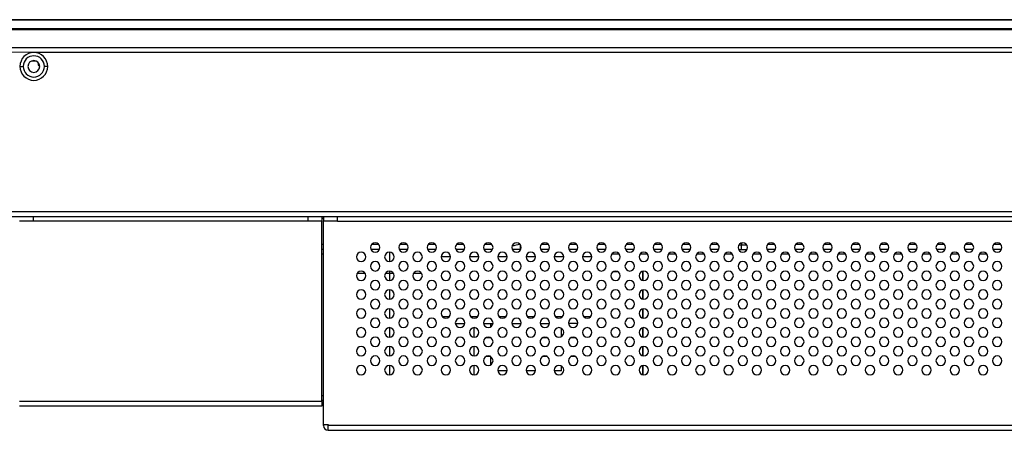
# Model space of a CAD drawing. Header units: millimetres. Extents: x 0 to 1118, y 0 to 864.
# Tile 5 of 256: x 254 to 306, y 177 to 199. Entities that reach past the tile are written whole.
import ezdxf

# ---------------------------------------------------------------- set-up
doc = ezdxf.new("R2010")
doc.units = ezdxf.units.MM

msp = doc.modelspace()

# ---------------------------------------------------------------- linework, layer by layer
at = {"color": 7, "linetype": 'Continuous', "lineweight": 25}
for p, q in [((527.464, 199.2195), (168.894, 199.2195)), ((168.894, 199.2048), (527.464, 199.2048)), ((527.464, 198.7341), (168.894, 198.7341)), ((168.894, 198.6988), (527.464, 198.6988)), ((170.3294, 197.7445), (526.0201, 197.7445)), ((254.317, 197.4913), (249.817, 197.4945)), ((310.317, 197.4913), (254.317, 197.4913)), ((254.2295, 197.0445), (254.4045, 197.0445)), ((253.5795, 196.7445), (253.7545, 196.7445)), ((254.5417, 196.9195), (254.5417, 196.8695)), ((255.0545, 196.7445), (254.8795, 196.7445)), ((423.154, 189.0445), (249.317, 189.0445)), ((249.317, 188.7945), (423.154, 188.7945)), ((254.306, 188.5445), (254.306, 188.7945)), ((268.854, 188.7945), (268.854, 188.5445)), ((269.604, 188.7945), (269.604, 188.5445)), ((269.604, 188.7037), (269.679, 188.7037)), ((269.679, 188.7945), (269.679, 188.5445)), ((270.429, 188.5445), (270.429, 188.7945)), ((254.306, 188.5445), (253.556, 188.5445)), ((268.854, 188.5445), (254.306, 188.5445)), ((269.604, 188.5445), (268.854, 188.5445)), ((269.604, 178.9945), (269.604, 188.5445)), ((270.429, 188.5445), (269.679, 188.5445)), ((269.679, 177.7695), (269.679, 188.5445)), ((270.429, 188.5445), (425.929, 188.5445)), ((269.679, 187.0445), (269.604, 187.0445)), ((272.6522, 187.0445), (272.2057, 187.0445)), ((274.1522, 187.0445), (273.7057, 187.0445)), ((275.6522, 187.0445), (275.2057, 187.0445)), ((277.1522, 187.0445), (276.7057, 187.0445)), ((278.6522, 187.0445), (278.2057, 187.0445)), ((280.1522, 187.0445), (279.7057, 187.0445)), ((281.6522, 187.0445), (281.2057, 187.0445)), ((283.1522, 187.0445), (282.7057, 187.0445)), ((284.6522, 187.0445), (284.2057, 187.0445)), ((286.1522, 187.0445), (285.7057, 187.0445)), ((287.6522, 187.0445), (287.2057, 187.0445)), ((289.1522, 187.0445), (288.7057, 187.0445)), ((290.6522, 187.0445), (290.2057, 187.0445)), ((290.5777, 187.3579), (290.6143, 187.2945)), ((291.7108, 187.0445), (291.8682, 187.0445)), ((291.8682, 187.0445), (292.1489, 187.0445)), ((293.6522, 187.0445), (293.2057, 187.0445)), ((295.1522, 187.0445), (294.7057, 187.0445)), ((296.6522, 187.0445), (296.2057, 187.0445)), ((298.1522, 187.0445), (297.7057, 187.0445)), ((299.6522, 187.0445), (299.2057, 187.0445)), ((301.1522, 187.0445), (300.7057, 187.0445)), ((302.6522, 187.0445), (302.2057, 187.0445)), ((304.1522, 187.0445), (303.7057, 187.0445)), ((305.6522, 187.0445), (305.2057, 187.0445)), ((269.679, 186.7945), (269.604, 186.7945)), ((271.4702, 185.7945), (271.8878, 185.7945)), ((272.9702, 185.7945), (273.179, 185.7945)), ((273.179, 185.7945), (273.3878, 185.7945)), ((274.4702, 185.7945), (274.8878, 185.7945)), ((285.3107, 185.8695), (285.0473, 185.8695)), ((286.629, 185.8695), (286.5473, 185.8695)), ((286.629, 185.412), (286.629, 185.8695)), ((286.629, 185.8695), (286.629, 185.8695)), ((286.629, 185.8695), (286.629, 185.412)), ((286.629, 184.412), (286.629, 184.9019)), ((286.629, 184.9019), (286.629, 184.412)), ((286.629, 183.412), (286.629, 183.9019)), ((286.629, 183.9019), (286.629, 183.412)), ((275.989, 183.4945), (276.369, 183.4945)), ((277.489, 183.4945), (277.869, 183.4945)), ((278.989, 183.4945), (279.369, 183.4945)), ((280.489, 183.4945), (280.869, 183.4945)), ((281.989, 183.4945), (282.369, 183.4945)), ((283.489, 183.4945), (283.869, 183.4945)), ((276.6818, 183.1195), (277.1761, 183.1195)), ((277.679, 182.407), (277.679, 182.907)), ((278.1818, 183.1195), (278.6761, 183.1195)), ((278.554, 183.1195), (278.554, 182.9405)), ((279.6818, 183.1195), (280.1761, 183.1195)), ((281.1818, 183.1195), (281.6761, 183.1195)), ((282.304, 182.4405), (282.304, 182.8735)), ((283.1761, 183.1195), (282.679, 183.1195)), ((286.629, 182.412), (286.629, 182.9019)), ((286.629, 182.9019), (286.629, 182.412)), ((278.5607, 182.3695), (278.2973, 182.3695)), ((278.554, 182.3735), (278.554, 182.3695)), ((281.5607, 182.3695), (281.2973, 182.3695)), ((283.0607, 182.3695), (282.7973, 182.3695)), ((277.679, 181.407), (277.679, 181.907)), ((281.1925, 182.0759), (281.1925, 182.2381)), ((286.629, 181.412), (286.629, 181.9019)), ((286.629, 181.9019), (286.629, 181.412)), ((278.5607, 181.3695), (278.2973, 181.3695)), ((278.554, 181.3695), (278.554, 180.9405)), ((281.5607, 181.3695), (281.2973, 181.3695)), ((283.0607, 181.3695), (282.7973, 181.3695)), ((277.679, 180.407), (277.679, 180.907)), ((282.304, 180.6195), (282.304, 180.8735)), ((286.629, 180.412), (286.629, 180.9019)), ((286.629, 180.9019), (286.629, 180.412)), ((279.4261, 180.6195), (278.9318, 180.6195)), ((280.9261, 180.6195), (280.429, 180.6195)), ((282.304, 180.6195), (281.9318, 180.6195)), ((269.679, 179.2945), (269.604, 179.2945)), ((269.604, 178.9945), (253.556, 178.9945)), ((269.604, 178.7445), (253.556, 178.7445)), ((269.679, 179.0445), (269.604, 179.0445)), ((269.604, 178.9945), (269.604, 178.7445)), ((269.679, 177.7695), (269.929, 177.7695)), ((269.679, 177.7195), (269.679, 177.7695)), ((269.929, 177.7695), (269.929, 177.7195)), ((426.429, 177.7195), (269.929, 177.7195)), ((269.929, 177.4695), (269.929, 177.7195)), ((269.929, 177.4695), (426.429, 177.4695))]:
    msp.add_line(p, q, dxfattribs=at)
at = {"color": 8, "linetype": 'Continuous', "lineweight": 25}
for p, q in [((269.604, 187.3374), (269.679, 187.3374)), ((272.2559, 187.3374), (272.6021, 187.3374)), ((273.7559, 187.3374), (274.1021, 187.3374)), ((275.2559, 187.3374), (275.6021, 187.3374)), ((276.7559, 187.3374), (277.1021, 187.3374)), ((278.2559, 187.3374), (278.6021, 187.3374)), ((280.1272, 187.3093), (280.1272, 187.0445)), ((281.2559, 187.3374), (281.6021, 187.3374)), ((282.7559, 187.3374), (283.1021, 187.3374)), ((284.2559, 187.3374), (284.6021, 187.3374)), ((285.7559, 187.3374), (286.1021, 187.3374)), ((287.2559, 187.3374), (287.6021, 187.3374)), ((288.7559, 187.3374), (289.1021, 187.3374)), ((290.2559, 187.3374), (290.5896, 187.3374)), ((290.6143, 187.2945), (290.6378, 187.2945)), ((291.7202, 187.2945), (291.854, 187.2945)), ((291.854, 187.3955), (291.854, 187.2945)), ((291.854, 187.2945), (292.1378, 187.2945)), ((293.2559, 187.3374), (293.6021, 187.3374)), ((294.7559, 187.3374), (295.1021, 187.3374)), ((296.2559, 187.3374), (296.6021, 187.3374)), ((297.7559, 187.3374), (298.1021, 187.3374)), ((299.2559, 187.3374), (299.6021, 187.3374)), ((300.7559, 187.3374), (301.1021, 187.3374)), ((302.2559, 187.3374), (302.6021, 187.3374)), ((303.7559, 187.3374), (304.1021, 187.3374)), ((305.2559, 187.3374), (305.6021, 187.3374)), ((273.179, 186.907), (273.179, 186.407)), ((275.9293, 186.6695), (276.4287, 186.6695)), ((277.4293, 186.6695), (277.9287, 186.6695)), ((278.9293, 186.6695), (279.4287, 186.6695)), ((280.4293, 186.6695), (280.9287, 186.6695)), ((281.9293, 186.6695), (282.4287, 186.6695)), ((283.4293, 186.6695), (283.9287, 186.6695)), ((285.3878, 186.7945), (284.9702, 186.7945)), ((286.8878, 186.7945), (286.4702, 186.7945)), ((288.3878, 186.7945), (287.9702, 186.7945)), ((289.8878, 186.7945), (289.4702, 186.7945)), ((291.3878, 186.7945), (290.9702, 186.7945)), ((292.8878, 186.7945), (292.4702, 186.7945)), ((294.3878, 186.7945), (293.9702, 186.7945)), ((295.8878, 186.7945), (295.4702, 186.7945)), ((297.3878, 186.7945), (296.9702, 186.7945)), ((298.8878, 186.7945), (298.4702, 186.7945)), ((300.3878, 186.7945), (299.9702, 186.7945)), ((301.8878, 186.7945), (301.4702, 186.7945)), ((303.3878, 186.7945), (302.9702, 186.7945)), ((304.8878, 186.7945), (304.4702, 186.7945)), ((273.179, 185.907), (273.179, 185.7945)), ((273.179, 185.7945), (273.179, 185.407)), ((273.179, 184.907), (273.179, 184.407)), ((273.179, 183.907), (273.179, 183.407)), ((273.179, 182.907), (273.179, 182.407)), ((273.179, 181.907), (273.179, 181.407)), ((273.179, 180.907), (273.179, 180.407))]:
    msp.add_line(p, q, dxfattribs=at)
at = {"color": 7, "linetype": 'Continuous', "lineweight": 25, "flags": 128}
msp.add_lwpolyline([(290.6143, 187.2945), (290.6507, 187.2401), (290.6725, 187.2136)], dxfattribs=at)
at = {"color": 7, "linetype": 'Continuous', "lineweight": 25}
for centre, radius, start, end in [((254.317, 196.7445), 0.7375, 90.00001, 180), ((254.317, 196.7445), 0.7375, 0, 90.00001), ((254.317, 196.7445), 0.5625, 0, 180), ((254.317, 196.7445), 0.3125, 0, 180), ((254.4167, 196.9195), 0.125, 0, 25.77086), ((254.317, 196.7445), 0.7375, 180, 0), ((254.317, 196.7445), 0.5625, 180, 0), ((254.317, 196.7445), 0.3125, 180, 0), ((254.6667, 196.8695), 0.125, 180, 252.6639), ((272.429, 187.157), 0.25, 0, 180), ((272.429, 187.157), 0.25, 180, 0), ((273.929, 187.157), 0.25, 0, 180), ((273.929, 187.157), 0.25, 180, 0), ((275.429, 187.157), 0.25, 0, 180), ((275.429, 187.157), 0.25, 180, 0), ((276.929, 187.157), 0.25, 0, 180), ((276.929, 187.157), 0.25, 180, 0), ((278.429, 187.157), 0.25, 0, 180), ((278.429, 187.157), 0.25, 180, 0), ((279.929, 187.157), 0.25, 0, 180), ((279.929, 187.157), 0.25, 180, 0), ((281.429, 187.157), 0.25, 0, 180), ((281.429, 187.157), 0.25, 180, 0), ((282.929, 187.157), 0.25, 0, 180), ((282.929, 187.157), 0.25, 180, 0), ((284.429, 187.157), 0.25, 0, 180), ((284.429, 187.157), 0.25, 180, 0), ((285.929, 187.157), 0.25, 0, 180), ((285.929, 187.157), 0.25, 180, 0), ((287.429, 187.157), 0.25, 0, 180), ((287.429, 187.157), 0.25, 180, 0), ((288.929, 187.157), 0.25, 0, 180), ((288.929, 187.157), 0.25, 180, 0), ((290.429, 187.157), 0.25, 0, 180), ((290.429, 187.157), 0.25, 180, 0), ((291.929, 187.157), 0.25, 0, 180), ((291.929, 187.157), 0.25, 180, 0), ((293.429, 187.157), 0.25, 0, 180), ((293.429, 187.157), 0.25, 180, 0), ((294.929, 187.157), 0.25, 0, 180), ((294.929, 187.157), 0.25, 180, 0), ((296.429, 187.157), 0.25, 0, 180), ((296.429, 187.157), 0.25, 180, 0), ((297.929, 187.157), 0.25, 0, 180), ((297.929, 187.157), 0.25, 180, 0), ((299.429, 187.157), 0.25, 0, 180), ((299.429, 187.157), 0.25, 180, 0), ((300.929, 187.157), 0.25, 0, 180), ((300.929, 187.157), 0.25, 180, 0), ((302.429, 187.157), 0.25, 0, 180), ((302.429, 187.157), 0.25, 180, 0), ((303.929, 187.157), 0.25, 0, 180), ((303.929, 187.157), 0.25, 180, 0), ((305.429, 187.157), 0.25, 0, 180), ((305.429, 187.157), 0.25, 180, 0), ((271.679, 186.657), 0.25, 0, 180), ((271.679, 186.657), 0.25, 180, 0), ((273.179, 186.657), 0.25, 0, 180), ((273.179, 186.657), 0.25, 180, 0), ((274.679, 186.657), 0.25, 0, 180), ((274.679, 186.657), 0.25, 180, 0), ((276.179, 186.657), 0.25, 0, 180), ((276.179, 186.657), 0.25, 180, 0), ((277.679, 186.657), 0.25, 0, 180), ((277.679, 186.657), 0.25, 180, 0), ((279.179, 186.657), 0.25, 0, 180), ((279.179, 186.657), 0.25, 180, 0), ((280.679, 186.657), 0.25, 0, 180), ((280.679, 186.657), 0.25, 180, 0), ((282.179, 186.657), 0.25, 0, 180), ((282.179, 186.657), 0.25, 180, 0), ((283.679, 186.657), 0.25, 0, 180), ((283.679, 186.657), 0.25, 180, 0), ((285.179, 186.657), 0.25, 0, 180), ((285.179, 186.657), 0.25, 180, 0), ((286.679, 186.657), 0.25, 0, 180), ((286.679, 186.657), 0.25, 180, 0), ((288.179, 186.657), 0.25, 0, 180), ((288.179, 186.657), 0.25, 180, 0), ((289.679, 186.657), 0.25, 0, 180), ((289.679, 186.657), 0.25, 180, 0), ((291.179, 186.657), 0.25, 0, 180), ((291.179, 186.657), 0.25, 180, 0), ((292.679, 186.657), 0.25, 0, 180), ((292.679, 186.657), 0.25, 180, 0), ((294.179, 186.657), 0.25, 0, 180), ((294.179, 186.657), 0.25, 180, 0), ((295.679, 186.657), 0.25, 0, 180), ((295.679, 186.657), 0.25, 180, 0), ((297.179, 186.657), 0.25, 0, 180), ((297.179, 186.657), 0.25, 180, 0), ((298.679, 186.657), 0.25, 0, 180), ((298.679, 186.657), 0.25, 180, 0), ((300.179, 186.657), 0.25, 0, 180), ((300.179, 186.657), 0.25, 180, 0), ((301.679, 186.657), 0.25, 0, 180), ((301.679, 186.657), 0.25, 180, 0), ((303.179, 186.657), 0.25, 0, 180), ((303.179, 186.657), 0.25, 180, 0), ((304.679, 186.657), 0.25, 0, 180), ((304.679, 186.657), 0.25, 180, 0), ((272.429, 186.157), 0.25, 0, 180), ((272.429, 186.157), 0.25, 180, 0), ((273.929, 186.157), 0.25, 0, 180), ((273.929, 186.157), 0.25, 180, 0), ((275.429, 186.157), 0.25, 0, 180), ((275.429, 186.157), 0.25, 180, 0), ((276.929, 186.157), 0.25, 0, 180), ((276.929, 186.157), 0.25, 180, 0), ((278.429, 186.157), 0.25, 0, 180), ((278.429, 186.157), 0.25, 180, 0), ((279.929, 186.157), 0.25, 0, 180), ((279.929, 186.157), 0.25, 180, 0), ((281.429, 186.157), 0.25, 0, 180), ((281.429, 186.157), 0.25, 180, 0), ((282.929, 186.157), 0.25, 0, 180), ((282.929, 186.157), 0.25, 180, 0), ((284.429, 186.157), 0.25, 0, 180), ((284.429, 186.157), 0.25, 180, 0), ((285.929, 186.157), 0.25, 0, 180), ((285.929, 186.157), 0.25, 180, 0), ((287.429, 186.157), 0.25, 0, 180), ((287.429, 186.157), 0.25, 180, 0), ((288.929, 186.157), 0.25, 0, 180), ((288.929, 186.157), 0.25, 180, 0), ((290.429, 186.157), 0.25, 0, 180), ((290.429, 186.157), 0.25, 180, 0), ((291.929, 186.157), 0.25, 0, 180), ((291.929, 186.157), 0.25, 180, 0), ((293.429, 186.157), 0.25, 0, 180), ((293.429, 186.157), 0.25, 180, 0), ((294.929, 186.157), 0.25, 0, 180), ((294.929, 186.157), 0.25, 180, 0), ((296.429, 186.157), 0.25, 0, 180), ((296.429, 186.157), 0.25, 180, 0), ((297.929, 186.157), 0.25, 0, 180), ((297.929, 186.157), 0.25, 180, 0), ((299.429, 186.157), 0.25, 0, 180), ((299.429, 186.157), 0.25, 180, 0), ((300.929, 186.157), 0.25, 0, 180), ((300.929, 186.157), 0.25, 180, 0), ((302.429, 186.157), 0.25, 0, 180), ((302.429, 186.157), 0.25, 180, 0), ((303.929, 186.157), 0.25, 0, 180), ((303.929, 186.157), 0.25, 180, 0), ((305.429, 186.157), 0.25, 0, 180), ((305.429, 186.157), 0.25, 180, 0), ((271.679, 185.657), 0.25, 0, 180), ((271.679, 185.657), 0.25, 180, 0), ((273.179, 185.657), 0.25, 0, 180), ((273.179, 185.657), 0.25, 180, 0), ((274.679, 185.657), 0.25, 0, 180), ((274.679, 185.657), 0.25, 180, 0), ((276.179, 185.657), 0.25, 0, 180), ((276.179, 185.657), 0.25, 180, 0), ((277.679, 185.657), 0.25, 0, 180), ((277.679, 185.657), 0.25, 180, 0), ((279.179, 185.657), 0.25, 0, 180), ((279.179, 185.657), 0.25, 180, 0), ((280.679, 185.657), 0.25, 0, 180), ((280.679, 185.657), 0.25, 180, 0), ((282.179, 185.657), 0.25, 0, 180), ((282.179, 185.657), 0.25, 180, 0), ((283.679, 185.657), 0.25, 0, 180), ((283.679, 185.657), 0.25, 180, 0), ((285.179, 185.657), 0.25, 0, 180), ((285.179, 185.657), 0.25, 180, 0), ((286.679, 185.657), 0.25, 0, 180), ((286.679, 185.657), 0.25, 180, 0), ((288.179, 185.657), 0.25, 0, 180), ((288.179, 185.657), 0.25, 180, 0), ((289.679, 185.657), 0.25, 0, 180), ((289.679, 185.657), 0.25, 180, 0), ((291.179, 185.657), 0.25, 0, 180), ((291.179, 185.657), 0.25, 180, 0), ((292.679, 185.657), 0.25, 0, 180), ((292.679, 185.657), 0.25, 180, 0), ((294.179, 185.657), 0.25, 0, 180), ((294.179, 185.657), 0.25, 180, 0), ((295.679, 185.657), 0.25, 0, 180), ((295.679, 185.657), 0.25, 180, 0), ((297.179, 185.657), 0.25, 0, 180), ((297.179, 185.657), 0.25, 180, 0), ((298.679, 185.657), 0.25, 0, 180), ((298.679, 185.657), 0.25, 180, 0), ((300.179, 185.657), 0.25, 0, 180), ((300.179, 185.657), 0.25, 180, 0), ((301.679, 185.657), 0.25, 0, 180), ((301.679, 185.657), 0.25, 180, 0), ((303.179, 185.657), 0.25, 0, 180), ((303.179, 185.657), 0.25, 180, 0), ((304.679, 185.657), 0.25, 0, 180), ((304.679, 185.657), 0.25, 180, 0), ((272.429, 185.157), 0.25, 0, 180), ((272.429, 185.157), 0.25, 180, 0), ((273.929, 185.157), 0.25, 0, 180), ((273.929, 185.157), 0.25, 180, 0), ((275.429, 185.157), 0.25, 0, 180), ((275.429, 185.157), 0.25, 180, 0), ((276.929, 185.157), 0.25, 0, 180), ((276.929, 185.157), 0.25, 180, 0), ((278.429, 185.157), 0.25, 0, 180), ((278.429, 185.157), 0.25, 180, 0), ((279.929, 185.157), 0.25, 0, 180), ((279.929, 185.157), 0.25, 180, 0), ((281.429, 185.157), 0.25, 0, 180), ((281.429, 185.157), 0.25, 180, 0), ((282.929, 185.157), 0.25, 0, 180), ((282.929, 185.157), 0.25, 180, 0), ((284.429, 185.157), 0.25, 0, 180), ((284.429, 185.157), 0.25, 180, 0), ((285.929, 185.157), 0.25, 0, 180), ((285.929, 185.157), 0.25, 180, 0), ((287.429, 185.157), 0.25, 0, 180), ((287.429, 185.157), 0.25, 180, 0), ((288.929, 185.157), 0.25, 0, 180), ((288.929, 185.157), 0.25, 180, 0), ((290.429, 185.157), 0.25, 0, 180), ((290.429, 185.157), 0.25, 180, 0), ((291.929, 185.157), 0.25, 0, 180), ((291.929, 185.157), 0.25, 180, 0), ((293.429, 185.157), 0.25, 0, 180), ((293.429, 185.157), 0.25, 180, 0), ((294.929, 185.157), 0.25, 0, 180), ((294.929, 185.157), 0.25, 180, 0), ((296.429, 185.157), 0.25, 0, 180), ((296.429, 185.157), 0.25, 180, 0), ((297.929, 185.157), 0.25, 0, 180), ((297.929, 185.157), 0.25, 180, 0), ((299.429, 185.157), 0.25, 0, 180), ((299.429, 185.157), 0.25, 180, 0), ((300.929, 185.157), 0.25, 0, 180), ((300.929, 185.157), 0.25, 180, 0), ((302.429, 185.157), 0.25, 0, 180), ((302.429, 185.157), 0.25, 180, 0), ((303.929, 185.157), 0.25, 0, 180), ((303.929, 185.157), 0.25, 180, 0), ((305.429, 185.157), 0.25, 0, 180), ((305.429, 185.157), 0.25, 180, 0), ((271.679, 184.657), 0.25, 0, 180), ((271.679, 184.657), 0.25, 180, 0), ((272.429, 184.157), 0.25, 0, 180), ((273.179, 184.657), 0.25, 0, 180), ((273.179, 184.657), 0.25, 180, 0), ((273.929, 184.157), 0.25, 0, 180), ((274.679, 184.657), 0.25, 0, 180), ((274.679, 184.657), 0.25, 180, 0), ((275.429, 184.157), 0.25, 0, 180), ((276.179, 184.657), 0.25, 0, 180), ((276.179, 184.657), 0.25, 180, 0), ((276.929, 184.157), 0.25, 0, 180), ((277.679, 184.657), 0.25, 0, 180), ((277.679, 184.657), 0.25, 180, 0), ((278.429, 184.157), 0.25, 0, 180), ((279.179, 184.657), 0.25, 0, 180), ((279.179, 184.657), 0.25, 180, 0), ((279.929, 184.157), 0.25, 0, 180), ((280.679, 184.657), 0.25, 0, 180), ((280.679, 184.657), 0.25, 180, 0), ((281.429, 184.157), 0.25, 0, 180), ((282.179, 184.657), 0.25, 0, 180), ((282.179, 184.657), 0.25, 180, 0), ((282.929, 184.157), 0.25, 0, 180), ((283.679, 184.657), 0.25, 0, 180), ((283.679, 184.657), 0.25, 180, 0), ((284.429, 184.157), 0.25, 0, 180), ((285.179, 184.657), 0.25, 0, 180), ((285.179, 184.657), 0.25, 180, 0), ((285.929, 184.157), 0.25, 0, 180), ((286.679, 184.657), 0.25, 0, 180), ((286.679, 184.657), 0.25, 180, 0), ((287.429, 184.157), 0.25, 0, 180), ((288.179, 184.657), 0.25, 0, 180), ((288.179, 184.657), 0.25, 180, 0), ((288.929, 184.157), 0.25, 0, 180), ((289.679, 184.657), 0.25, 0, 180), ((289.679, 184.657), 0.25, 180, 0), ((290.429, 184.157), 0.25, 0, 180), ((291.179, 184.657), 0.25, 0, 180), ((291.179, 184.657), 0.25, 180, 0), ((291.929, 184.157), 0.25, 0, 180), ((292.679, 184.657), 0.25, 0, 180), ((292.679, 184.657), 0.25, 180, 0), ((293.429, 184.157), 0.25, 0, 180), ((294.179, 184.657), 0.25, 0, 180), ((294.179, 184.657), 0.25, 180, 0), ((294.929, 184.157), 0.25, 0, 180), ((295.679, 184.657), 0.25, 0, 180), ((295.679, 184.657), 0.25, 180, 0), ((296.429, 184.157), 0.25, 0, 180), ((297.179, 184.657), 0.25, 0, 180), ((297.179, 184.657), 0.25, 180, 0), ((297.929, 184.157), 0.25, 0, 180), ((298.679, 184.657), 0.25, 0, 180), ((298.679, 184.657), 0.25, 180, 0), ((299.429, 184.157), 0.25, 0, 180), ((300.179, 184.657), 0.25, 0, 180), ((300.179, 184.657), 0.25, 180, 0), ((300.929, 184.157), 0.25, 0, 180), ((301.679, 184.657), 0.25, 0, 180), ((301.679, 184.657), 0.25, 180, 0), ((302.429, 184.157), 0.25, 0, 180), ((303.179, 184.657), 0.25, 0, 180), ((303.179, 184.657), 0.25, 180, 0), ((303.929, 184.157), 0.25, 0, 180), ((304.679, 184.657), 0.25, 0, 180), ((304.679, 184.657), 0.25, 180, 0), ((305.429, 184.157), 0.25, 0, 180), ((271.679, 183.657), 0.25, 0, 180), ((272.429, 184.157), 0.25, 180, 0), ((273.179, 183.657), 0.25, 0, 180), ((273.929, 184.157), 0.25, 180, 0), ((274.679, 183.657), 0.25, 0, 180), ((275.429, 184.157), 0.25, 180, 0), ((276.179, 183.657), 0.25, 0, 180), ((276.929, 184.157), 0.25, 180, 0), ((277.679, 183.657), 0.25, 0, 180), ((278.429, 184.157), 0.25, 180, 0), ((279.179, 183.657), 0.25, 0, 180), ((279.929, 184.157), 0.25, 180, 0), ((280.679, 183.657), 0.25, 0, 180), ((281.429, 184.157), 0.25, 180, 0), ((282.179, 183.657), 0.25, 0, 180), ((282.929, 184.157), 0.25, 180, 0), ((283.679, 183.657), 0.25, 0, 180), ((284.429, 184.157), 0.25, 180, 0), ((285.179, 183.657), 0.25, 0, 180), ((285.929, 184.157), 0.25, 180, 0), ((286.679, 183.657), 0.25, 0, 180), ((287.429, 184.157), 0.25, 180, 0), ((288.179, 183.657), 0.25, 0, 180), ((288.929, 184.157), 0.25, 180, 0), ((289.679, 183.657), 0.25, 0, 180), ((290.429, 184.157), 0.25, 180, 0), ((291.179, 183.657), 0.25, 0, 180), ((291.929, 184.157), 0.25, 180, 0), ((292.679, 183.657), 0.25, 0, 180), ((293.429, 184.157), 0.25, 180, 0), ((294.179, 183.657), 0.25, 0, 180), ((294.929, 184.157), 0.25, 180, 0), ((295.679, 183.657), 0.25, 0, 180), ((296.429, 184.157), 0.25, 180, 0), ((297.179, 183.657), 0.25, 0, 180), ((297.929, 184.157), 0.25, 180, 0), ((298.679, 183.657), 0.25, 0, 180), ((299.429, 184.157), 0.25, 180, 0), ((300.179, 183.657), 0.25, 0, 180), ((300.929, 184.157), 0.25, 180, 0), ((301.679, 183.657), 0.25, 0, 180), ((302.429, 184.157), 0.25, 180, 0), ((303.179, 183.657), 0.25, 0, 180), ((303.929, 184.157), 0.25, 180, 0), ((304.679, 183.657), 0.25, 0, 180), ((305.429, 184.157), 0.25, 180, 0), ((271.679, 183.657), 0.25, 180, 0), ((272.429, 183.157), 0.25, 0, 180), ((273.179, 183.657), 0.25, 180, 0), ((273.929, 183.157), 0.25, 0, 180), ((274.679, 183.657), 0.25, 180, 0), ((275.429, 183.157), 0.25, 0, 180), ((276.179, 183.657), 0.25, 180, 0), ((276.929, 183.157), 0.25, 0, 180), ((277.679, 183.657), 0.25, 180, 0), ((278.429, 183.157), 0.25, 0, 180), ((279.179, 183.657), 0.25, 180, 0), ((279.929, 183.157), 0.25, 0, 180), ((280.679, 183.657), 0.25, 180, 0), ((281.429, 183.157), 0.25, 0, 180), ((282.179, 183.657), 0.25, 180, 0), ((282.929, 183.157), 0.25, 0, 180), ((283.679, 183.657), 0.25, 180, 0), ((284.429, 183.157), 0.25, 0, 180), ((285.179, 183.657), 0.25, 180, 0), ((285.929, 183.157), 0.25, 0, 180), ((286.679, 183.657), 0.25, 180, 0), ((287.429, 183.157), 0.25, 0, 180), ((288.179, 183.657), 0.25, 180, 0), ((288.929, 183.157), 0.25, 0, 180), ((289.679, 183.657), 0.25, 180, 0), ((290.429, 183.157), 0.25, 0, 180), ((291.179, 183.657), 0.25, 180, 0), ((291.929, 183.157), 0.25, 0, 180), ((292.679, 183.657), 0.25, 180, 0), ((293.429, 183.157), 0.25, 0, 180), ((294.179, 183.657), 0.25, 180, 0), ((294.929, 183.157), 0.25, 0, 180), ((295.679, 183.657), 0.25, 180, 0), ((296.429, 183.157), 0.25, 0, 180), ((297.179, 183.657), 0.25, 180, 0), ((297.929, 183.157), 0.25, 0, 180), ((298.679, 183.657), 0.25, 180, 0), ((299.429, 183.157), 0.25, 0, 180), ((300.179, 183.657), 0.25, 180, 0), ((300.929, 183.157), 0.25, 0, 180), ((301.679, 183.657), 0.25, 180, 0), ((302.429, 183.157), 0.25, 0, 180), ((303.179, 183.657), 0.25, 180, 0), ((303.929, 183.157), 0.25, 0, 180), ((304.679, 183.657), 0.25, 180, 0), ((305.429, 183.157), 0.25, 0, 180), ((271.679, 182.657), 0.25, 0, 180), ((272.429, 183.157), 0.25, 180, 0), ((273.179, 182.657), 0.25, 0, 180), ((273.929, 183.157), 0.25, 180, 0), ((274.679, 182.657), 0.25, 0, 180), ((275.429, 183.157), 0.25, 180, 0), ((276.179, 182.657), 0.25, 0, 180), ((276.929, 183.157), 0.25, 180, 0), ((277.679, 182.657), 0.25, 0, 180), ((278.429, 183.157), 0.25, 180, 0), ((279.179, 182.657), 0.25, 0, 180), ((279.929, 183.157), 0.25, 180, 0), ((280.679, 182.657), 0.25, 0, 180), ((281.429, 183.157), 0.25, 180, 0), ((282.179, 182.657), 0.25, 0, 180), ((282.929, 183.157), 0.25, 180, 0), ((283.679, 182.657), 0.25, 0, 180), ((284.429, 183.157), 0.25, 180, 0), ((285.179, 182.657), 0.25, 0, 180), ((285.929, 183.157), 0.25, 180, 0), ((286.679, 182.657), 0.25, 0, 180), ((287.429, 183.157), 0.25, 180, 0), ((288.179, 182.657), 0.25, 0, 180), ((288.929, 183.157), 0.25, 180, 0), ((289.679, 182.657), 0.25, 0, 180), ((290.429, 183.157), 0.25, 180, 0), ((291.179, 182.657), 0.25, 0, 180), ((291.929, 183.157), 0.25, 180, 0), ((292.679, 182.657), 0.25, 0, 180), ((293.429, 183.157), 0.25, 180, 0), ((294.179, 182.657), 0.25, 0, 180), ((294.929, 183.157), 0.25, 180, 0), ((295.679, 182.657), 0.25, 0, 180), ((296.429, 183.157), 0.25, 180, 0), ((297.179, 182.657), 0.25, 0, 180), ((297.929, 183.157), 0.25, 180, 0), ((298.679, 182.657), 0.25, 0, 180), ((299.429, 183.157), 0.25, 180, 0), ((300.179, 182.657), 0.25, 0, 180), ((300.929, 183.157), 0.25, 180, 0), ((301.679, 182.657), 0.25, 0, 180), ((302.429, 183.157), 0.25, 180, 0), ((303.179, 182.657), 0.25, 0, 180), ((303.929, 183.157), 0.25, 180, 0), ((304.679, 182.657), 0.25, 0, 180), ((305.429, 183.157), 0.25, 180, 0), ((271.679, 182.657), 0.25, 180, 0), ((272.429, 182.157), 0.25, 0, 180), ((273.179, 182.657), 0.25, 180, 0), ((273.929, 182.157), 0.25, 0, 180), ((274.679, 182.657), 0.25, 180, 0), ((275.429, 182.157), 0.25, 0, 180), ((276.179, 182.657), 0.25, 180, 0), ((276.929, 182.157), 0.25, 0, 180), ((277.679, 182.657), 0.25, 180, 0), ((278.429, 182.157), 0.25, 0, 180), ((279.179, 182.657), 0.25, 180, 0), ((279.929, 182.157), 0.25, 0, 180), ((280.679, 182.657), 0.25, 180, 0), ((281.429, 182.157), 0.25, 0, 180), ((282.179, 182.657), 0.25, 180, 0), ((282.929, 182.157), 0.25, 0, 180), ((283.679, 182.657), 0.25, 180, 0), ((284.429, 182.157), 0.25, 0, 180), ((285.179, 182.657), 0.25, 180, 0), ((285.929, 182.157), 0.25, 0, 180), ((286.679, 182.657), 0.25, 180, 0), ((287.429, 182.157), 0.25, 0, 180), ((288.179, 182.657), 0.25, 180, 0), ((288.929, 182.157), 0.25, 0, 180), ((289.679, 182.657), 0.25, 180, 0), ((290.429, 182.157), 0.25, 0, 180), ((291.179, 182.657), 0.25, 180, 0), ((291.929, 182.157), 0.25, 0, 180), ((292.679, 182.657), 0.25, 180, 0), ((293.429, 182.157), 0.25, 0, 180), ((294.179, 182.657), 0.25, 180, 0), ((294.929, 182.157), 0.25, 0, 180), ((295.679, 182.657), 0.25, 180, 0), ((296.429, 182.157), 0.25, 0, 180), ((297.179, 182.657), 0.25, 180, 0), ((297.929, 182.157), 0.25, 0, 180), ((298.679, 182.657), 0.25, 180, 0), ((299.429, 182.157), 0.25, 0, 180), ((300.179, 182.657), 0.25, 180, 0), ((300.929, 182.157), 0.25, 0, 180), ((301.679, 182.657), 0.25, 180, 0), ((302.429, 182.157), 0.25, 0, 180), ((303.179, 182.657), 0.25, 180, 0), ((303.929, 182.157), 0.25, 0, 180), ((304.679, 182.657), 0.25, 180, 0), ((305.429, 182.157), 0.25, 0, 180), ((271.679, 181.657), 0.25, 0, 180), ((272.429, 182.157), 0.25, 180, 0), ((273.179, 181.657), 0.25, 0, 180), ((273.929, 182.157), 0.25, 180, 0), ((274.679, 181.657), 0.25, 0, 180), ((275.429, 182.157), 0.25, 180, 0), ((276.179, 181.657), 0.25, 0, 180), ((276.929, 182.157), 0.25, 180, 0), ((277.679, 181.657), 0.25, 0, 180), ((278.429, 182.157), 0.25, 180, 0), ((279.179, 181.657), 0.25, 0, 180), ((279.929, 182.157), 0.25, 180, 0), ((280.679, 181.657), 0.25, 0, 180), ((281.429, 182.157), 0.25, 180, 0), ((282.179, 181.657), 0.25, 0, 180), ((282.929, 182.157), 0.25, 180, 0), ((283.679, 181.657), 0.25, 0, 180), ((284.429, 182.157), 0.25, 180, 0), ((285.179, 181.657), 0.25, 0, 180), ((285.929, 182.157), 0.25, 180, 0), ((286.679, 181.657), 0.25, 0, 180), ((287.429, 182.157), 0.25, 180, 0), ((288.179, 181.657), 0.25, 0, 180), ((288.929, 182.157), 0.25, 180, 0), ((289.679, 181.657), 0.25, 0, 180), ((290.429, 182.157), 0.25, 180, 0), ((291.179, 181.657), 0.25, 0, 180), ((291.929, 182.157), 0.25, 180, 0), ((292.679, 181.657), 0.25, 0, 180), ((293.429, 182.157), 0.25, 180, 0), ((294.179, 181.657), 0.25, 0, 180), ((294.929, 182.157), 0.25, 180, 0), ((295.679, 181.657), 0.25, 0, 180), ((296.429, 182.157), 0.25, 180, 0), ((297.179, 181.657), 0.25, 0, 180), ((297.929, 182.157), 0.25, 180, 0), ((298.679, 181.657), 0.25, 0, 180), ((299.429, 182.157), 0.25, 180, 0), ((300.179, 181.657), 0.25, 0, 180), ((300.929, 182.157), 0.25, 180, 0), ((301.679, 181.657), 0.25, 0, 180), ((302.429, 182.157), 0.25, 180, 0), ((303.179, 181.657), 0.25, 0, 180), ((303.929, 182.157), 0.25, 180, 0), ((304.679, 181.657), 0.25, 0, 180), ((305.429, 182.157), 0.25, 180, 0), ((271.679, 181.657), 0.25, 180, 0), ((272.429, 181.157), 0.25, 0, 180), ((273.179, 181.657), 0.25, 180, 0), ((273.929, 181.157), 0.25, 0, 180), ((274.679, 181.657), 0.25, 180, 0), ((275.429, 181.157), 0.25, 0, 180), ((276.179, 181.657), 0.25, 180, 0), ((276.929, 181.157), 0.25, 0, 180), ((277.679, 181.657), 0.25, 180, 0), ((278.429, 181.157), 0.25, 0, 180), ((279.179, 181.657), 0.25, 180, 0), ((279.929, 181.157), 0.25, 0, 180), ((280.679, 181.657), 0.25, 180, 0), ((281.429, 181.157), 0.25, 0, 180), ((282.179, 181.657), 0.25, 180, 0), ((282.929, 181.157), 0.25, 0, 180), ((283.679, 181.657), 0.25, 180, 0), ((284.429, 181.157), 0.25, 0, 180), ((285.179, 181.657), 0.25, 180, 0), ((285.929, 181.157), 0.25, 0, 180), ((286.679, 181.657), 0.25, 180, 0), ((287.429, 181.157), 0.25, 0, 180), ((288.179, 181.657), 0.25, 180, 0), ((288.929, 181.157), 0.25, 0, 180), ((289.679, 181.657), 0.25, 180, 0), ((290.429, 181.157), 0.25, 0, 180), ((291.179, 181.657), 0.25, 180, 0), ((291.929, 181.157), 0.25, 0, 180), ((292.679, 181.657), 0.25, 180, 0), ((293.429, 181.157), 0.25, 0, 180), ((294.179, 181.657), 0.25, 180, 0), ((294.929, 181.157), 0.25, 0, 180), ((295.679, 181.657), 0.25, 180, 0), ((296.429, 181.157), 0.25, 0, 180), ((297.179, 181.657), 0.25, 180, 0), ((297.929, 181.157), 0.25, 0, 180), ((298.679, 181.657), 0.25, 180, 0), ((299.429, 181.157), 0.25, 0, 180), ((300.179, 181.657), 0.25, 180, 0), ((300.929, 181.157), 0.25, 0, 180), ((301.679, 181.657), 0.25, 180, 0), ((302.429, 181.157), 0.25, 0, 180), ((303.179, 181.657), 0.25, 180, 0), ((303.929, 181.157), 0.25, 0, 180), ((304.679, 181.657), 0.25, 180, 0), ((305.429, 181.157), 0.25, 0, 180), ((271.679, 180.657), 0.25, 0, 180), ((272.429, 181.157), 0.25, 180, 0), ((273.179, 180.657), 0.25, 0, 180), ((273.929, 181.157), 0.25, 180, 0), ((274.679, 180.657), 0.25, 0, 180), ((275.429, 181.157), 0.25, 180, 0), ((276.179, 180.657), 0.25, 0, 180), ((276.929, 181.157), 0.25, 180, 0), ((277.679, 180.657), 0.25, 0, 180), ((278.429, 181.157), 0.25, 180, 0), ((279.179, 180.657), 0.25, 0, 180), ((279.929, 181.157), 0.25, 180, 0), ((280.679, 180.657), 0.25, 0, 180), ((281.429, 181.157), 0.25, 180, 0), ((282.179, 180.657), 0.25, 0, 180), ((282.929, 181.157), 0.25, 180, 0), ((283.679, 180.657), 0.25, 0, 180), ((284.429, 181.157), 0.25, 180, 0), ((285.179, 180.657), 0.25, 0, 180), ((285.929, 181.157), 0.25, 180, 0), ((286.679, 180.657), 0.25, 0, 180), ((287.429, 181.157), 0.25, 180, 0), ((288.179, 180.657), 0.25, 0, 180), ((288.929, 181.157), 0.25, 180, 0), ((289.679, 180.657), 0.25, 0, 180), ((290.429, 181.157), 0.25, 180, 0), ((291.179, 180.657), 0.25, 0, 180), ((291.929, 181.157), 0.25, 180, 0), ((292.679, 180.657), 0.25, 0, 180), ((293.429, 181.157), 0.25, 180, 0), ((294.179, 180.657), 0.25, 0, 180), ((294.929, 181.157), 0.25, 180, 0), ((295.679, 180.657), 0.25, 0, 180), ((296.429, 181.157), 0.25, 180, 0), ((297.179, 180.657), 0.25, 0, 180), ((297.929, 181.157), 0.25, 180, 0), ((298.679, 180.657), 0.25, 0, 180), ((299.429, 181.157), 0.25, 180, 0), ((300.179, 180.657), 0.25, 0, 180), ((300.929, 181.157), 0.25, 180, 0), ((301.679, 180.657), 0.25, 0, 180), ((302.429, 181.157), 0.25, 180, 0), ((303.179, 180.657), 0.25, 0, 180), ((303.929, 181.157), 0.25, 180, 0), ((304.679, 180.657), 0.25, 0, 180), ((305.429, 181.157), 0.25, 180, 0), ((271.679, 180.657), 0.25, 180, 0), ((273.179, 180.657), 0.25, 180, 0), ((274.679, 180.657), 0.25, 180, 0), ((276.179, 180.657), 0.25, 180, 0), ((277.679, 180.657), 0.25, 180, 0), ((279.179, 180.657), 0.25, 180, 0), ((280.679, 180.657), 0.25, 180, 0), ((282.179, 180.657), 0.25, 180, 0), ((283.679, 180.657), 0.25, 180, 0), ((285.179, 180.657), 0.25, 180, 0), ((286.679, 180.657), 0.25, 180, 0), ((288.179, 180.657), 0.25, 180, 0), ((289.679, 180.657), 0.25, 180, 0), ((291.179, 180.657), 0.25, 180, 0), ((292.679, 180.657), 0.25, 180, 0), ((294.179, 180.657), 0.25, 180, 0), ((295.679, 180.657), 0.25, 180, 0), ((297.179, 180.657), 0.25, 180, 0), ((298.679, 180.657), 0.25, 180, 0), ((300.179, 180.657), 0.25, 180, 0), ((301.679, 180.657), 0.25, 180, 0), ((303.179, 180.657), 0.25, 180, 0), ((304.679, 180.657), 0.25, 180, 0), ((269.929, 177.7195), 0.25, 180, 270)]:
    msp.add_arc(centre, radius, start, end, dxfattribs=at)
at = {"color": 8, "linetype": 'Continuous', "lineweight": 25}
msp.add_open_spline([(280.1272, 187.3374), (280.034, 187.3107), (279.8999, 187.2724), (279.7475, 187.2399), (279.7019, 187.2345), (279.6945, 187.2336)], degree=3, knots=[0, 0, 0, 0, 0.6572691, 0.9446271, 1, 1, 1, 1], dxfattribs=at)
at = {"color": 7, "linetype": 'Continuous', "lineweight": 25}
for points, knots in [([(280.1272, 187.0445), (279.9948, 187.0445), (279.8508, 187.0445), (279.7213, 187.0445), (279.7108, 187.0445)], [0, 0, 0, 0, 0.91926142, 1, 1, 1, 1]), ([(291.8682, 187.0445), (291.8638, 187.0479), (291.8548, 187.0548), (291.8523, 187.1074), (291.8537, 187.1611), (291.8539, 187.1932), (291.8539, 187.1974), (291.8539, 187.2129), (291.8539, 187.2446), (291.8539, 187.2762), (291.854, 187.2945)], [0, 0, 0, 0, 0.2490439, 0.5001805, 0.7513081, 0.752413, 0.7610786, 0.785118, 0.8759725, 1, 1, 1, 1])]:
    msp.add_open_spline(points, degree=3, knots=knots, dxfattribs=at)

doc.saveas('drawing.dxf')
